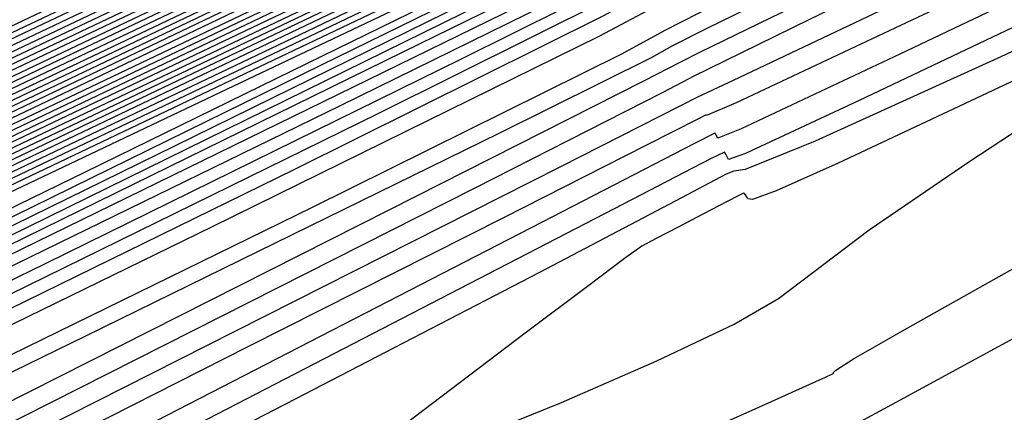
# Model space of a CAD drawing. Extents: x 3249832 to 3255657, y 13789405 to 13793316.
# Tile 72 of 256: x 3255018.06 to 3255026.27, y 13790411.53 to 13790414.8. Entities that reach past the tile are written whole.
import ezdxf

# ---------------------------------------------------------------- set-up
doc = ezdxf.new("R2010")
doc.units = 0
doc.header["$LTSCALE"] = 100
doc.header["$MEASUREMENT"] = 0
doc.linetypes.add('DASHED', pattern=[0.75, 0.5, -0.25])
for name, color, linetype in [('GRATIO_CON', 10, 'CONTINUOUS'), ('GRATIO_ICON', 7, 'CONTINUOUS'), ('PLAN', 7, 'CONTINUOUS'), ('TARGETS_EAST', 7, 'CONTINUOUS')]:
    doc.layers.add(name, color=color, linetype=linetype)

# ---------------------------------------------------------------- blocks, each defined once
blk = doc.blocks.new('Gratio_032316_contours')
at = {"layer": 'GRATIO_CON', "color": 5, "linetype": 'Continuous', "flags": 128}
for points in [[(3255102.3757, 13790454.5136), (3255100.397, 13790453.3478), (3255094.8907, 13790450.4727), (3255084.8222, 13790445.409), (3255071.8124, 13790438.943), (3255058.1457, 13790432.1775), (3255045.8354, 13790426.0856), (3255035.81, 13790421.1213), (3255028.7266, 13790417.6091), (3255024.9329, 13790415.7206), (3255023.539, 13790415.0159), (3255023.3456, 13790414.902), (3255022.8916, 13790414.6612), (3255019.6692, 13790413.075), (3255010.9088, 13790408.7999), (3254995.1785, 13790401.1418), (3254976.3977, 13790392.0044), (3254959.8232, 13790383.9405), (3254949.4718, 13790378.9032), (3254944.3987, 13790376.4456)], [(3255049.2955, 13790427.9034), (3255034.7961, 13790420.7301), (3255026.693, 13790416.7245), (3255023.7084, 13790415.2467), (3255023.2858, 13790415.0271), (3255022.9254, 13790414.8296), (3255020.3558, 13790413.5525), (3255013.3623, 13790410.1278), (3255000.7439, 13790403.9777), (3254985.353, 13790396.4858), (3254971.0556, 13790389.526), (3254960.8943, 13790384.5754), (3254954.6176, 13790381.5246), (3254951.1508, 13790379.8671), (3254949.4994, 13790379.1344), (3254948.9912, 13790379.0087), (3254949.0341, 13790379.2098), (3254949.0636, 13790379.461), (3254948.6256, 13790379.4991), (3254947.2933, 13790379.0642), (3254944.8535, 13790378.0156)], [(3255059.8769, 13790433.2546), (3255045.3687, 13790426.0581), (3255033.0352, 13790419.9599), (3255026.1405, 13790416.5583), (3255023.5991, 13790415.307), (3255023.2376, 13790415.1241), (3255022.9685, 13790414.975), (3255021.0482, 13790414.0156), (3255015.8184, 13790411.4493), (3255006.3099, 13790406.8117), (3254994.3084, 13790400.967), (3254982.2881, 13790395.1115), (3254972.3168, 13790390.2477), (3254964.8365, 13790386.6036), (3254959.8826, 13790384.2135), (3254957.3404, 13790383.0368), (3254956.4939, 13790382.733), (3254956.4768, 13790382.8865), (3254956.4733, 13790383.0981), (3254955.8686, 13790383.0321), (3254954.0986, 13790382.3687), (3254950.8742, 13790380.9332), (3254947.0079, 13790379.1297), (3254943.5877, 13790377.5074)], [(3255053.4011, 13790430.1431), (3255041.4425, 13790424.2118), (3255031.276, 13790419.1864), (3255025.592, 13790416.3845), (3255023.4959, 13790415.3557), (3255023.1965, 13790415.2076), (3255023.0179, 13790415.1088), (3255021.7446, 13790414.4711), (3255018.2763, 13790412.7673), (3255011.8766, 13790409.6447), (3255003.2639, 13790405.4481), (3254993.5205, 13790400.697), (3254983.7393, 13790395.9199), (3254975.0554, 13790391.6826), (3254968.6145, 13790388.56), (3254965.1814, 13790386.9392), (3254963.9965, 13790386.4572)], [(3255049.534, 13790428.4952), (3255046.2793, 13790426.8324), (3255040.4497, 13790423.92), (3255033.5907, 13790420.5181), (3255027.7596, 13790417.6357), (3255024.224, 13790415.894), (3255021.0936, 13790414.3615), (3255015.6882, 13790411.7186), (3255006.3272, 13790407.1378), (3254995.327, 13790401.7595), (3254986.0035, 13790397.2163), (3254980.8411, 13790394.7331), (3254978.999, 13790393.9044), (3254978.8049, 13790393.9168), (3254978.6817, 13790393.9998), (3254977.4344, 13790393.5534), (3254973.9632, 13790392.0204), (3254967.7013, 13790389.106), (3254960.2128, 13790385.5666), (3254953.5949, 13790382.4208), (3254949.4461, 13790380.4491), (3254947.3718, 13790379.477), (3254946.4791, 13790379.0915), (3254946.0112, 13790378.9407)], [(3255055.59, 13790431.8315), (3255047.0958, 13790427.5496), (3255042.3867, 13790425.1678), (3255040.6961, 13790424.2969), (3255040.5003, 13790424.1683), (3255040.4235, 13790424.0911), (3255039.6812, 13790423.6829), (3255037.6364, 13790422.6382), (3255033.974, 13790420.8085), (3255029.6648, 13790418.6712), (3255026.0014, 13790416.8603), (3255023.9531, 13790415.8508), (3255023.1973, 13790415.4811), (3255023.088, 13790415.4305), (3255023.0869, 13790415.4318), (3255023.0865, 13790415.4317), (3255023.0866, 13790415.4305), (3255022.8582, 13790415.3162), (3255021.2565, 13790414.529), (3255016.908, 13790412.3967), (3255009.1272, 13790408.5854), (3254999.9829, 13790404.1133)], [(3255058.9743, 13790433.6088), (3255047.5339, 13790427.8384), (3255037.8176, 13790422.9456), (3255032.4032, 13790420.2165), (3255030.4266, 13790419.2137), (3255030.1628, 13790419.0687), (3255030.1315, 13790419.0372), (3255029.8284, 13790418.8705), (3255028.9936, 13790418.444), (3255027.4982, 13790417.697), (3255025.7389, 13790416.8243), (3255024.2432, 13790416.085), (3255023.4069, 13790415.6727), (3255023.0986, 13790415.5209), (3255023.0546, 13790415.498), (3255022.873, 13790415.4052), (3255021.5969, 13790414.775), (3255018.131, 13790413.0728), (3255011.9289, 13790410.0332), (3255004.6395, 13790406.4677), (3254998.4608, 13790403.4568)], [(3255053.5308, 13790430.9275), (3255041.4488, 13790424.8365), (3255031.1784, 13790419.668), (3255025.4389, 13790416.7808), (3255023.3244, 13790415.7164), (3255023.0228, 13790415.5621), (3255022.8881, 13790415.4908), (3255021.9375, 13790415.0187), (3255019.3541, 13790413.7478), (3255014.7305, 13790411.4806), (3255009.2961, 13790408.822), (3255004.6896, 13790406.5772), (3255002.139, 13790405.3504), (3255001.2289, 13790404.941), (3255001.1329, 13790404.9471), (3255000.8901, 13790404.9015), (3254999.0001, 13790404.0748), (3254993.8279, 13790401.672), (3254984.5284, 13790397.2789), (3254973.4178, 13790392.0034), (3254963.6021, 13790387.3343), (3254957.4508, 13790384.4097)], [(3255056.3393, 13790432.4827), (3255047.9379, 13790428.228), (3255038.0525, 13790423.2447), (3255029.649, 13790419.0168), (3255024.9521, 13790416.6561), (3255023.2205, 13790415.7879), (3255022.9716, 13790415.6659), (3255022.9698, 13790415.6678), (3255022.9682, 13790415.669), (3255022.9672, 13790415.6692), (3255022.9238, 13790415.647), (3255022.6218, 13790415.4974), (3255021.8018, 13790415.094), (3255020.3343, 13790414.3744), (3255018.6093, 13790413.5305), (3255017.1472, 13790412.818), (3255016.3376, 13790412.4286), (3255016.0488, 13790412.2987), (3255016.0183, 13790412.3006), (3255015.6957, 13790412.1693), (3255013.3773, 13790411.089), (3255007.0709, 13790408.1065), (3254995.7465, 13790402.7274)], [(3255052.6093, 13790430.6602), (3255045.1415, 13790426.8782), (3255036.3543, 13790422.4489), (3255028.8842, 13790418.6912), (3255024.7086, 13790416.5938), (3255023.1686, 13790415.8233), (3255022.9464, 13790415.716), (3255022.5853, 13790415.5481), (3255020.0733, 13790414.3559), (3255013.2596, 13790411.1154), (3255001.0311, 13790405.2969), (3254986.4266, 13790398.3471), (3254973.5224, 13790392.2065), (3254965.4297, 13790388.358), (3254961.3983, 13790386.4528)], [(3255052.7009, 13790430.8), (3255048.8794, 13790428.8377), (3255042.345, 13790425.5285), (3255034.6561, 13790421.653), (3255028.1194, 13790418.3656), (3255024.4651, 13790416.5314), (3255023.1169, 13790415.8585), (3255022.9219, 13790415.7656), (3255022.9196, 13790415.7683), (3255022.9178, 13790415.7698), (3255022.9169, 13790415.7699), (3255022.5746, 13790415.6058), (3255020.1795, 13790414.4638), (3255013.6777, 13790411.3675), (3255002.0013, 13790405.8095), (3254988.0273, 13790399.159), (3254975.6185, 13790393.2543), (3254967.7306, 13790389.5034), (3254963.6907, 13790387.5939), (3254961.9184, 13790386.783)], [(3255050.9059, 13790429.9895), (3255048.4627, 13790428.7162), (3255045.1495, 13790427.0151), (3255039.5486, 13790424.1787), (3255032.9579, 13790420.8572), (3255027.3546, 13790418.0401), (3255024.2216, 13790416.4691), (3255023.0651, 13790415.8937), (3255022.8974, 13790415.8151), (3255022.8953, 13790415.8179), (3255022.8941, 13790415.8187), (3255022.894, 13790415.8176), (3255022.5689, 13790415.6594), (3255020.2887, 13790414.5696), (3255014.0971, 13790411.6189), (3255002.9718, 13790406.3221), (3254989.6279, 13790399.9711), (3254977.7145, 13790394.3021)], [(3255053.5145, 13790431.4653), (3255046.3454, 13790427.8167), (3255042.2299, 13790425.7091), (3255039.9863, 13790424.5486), (3255037.6897, 13790423.3701), (3255033.9557, 13790421.4792), (3255029.5616, 13790419.2654), (3255025.8252, 13790417.3887), (3255023.735, 13790416.3436), (3255022.9629, 13790415.9615), (3255022.8513, 13790415.9077), (3255022.5587, 13790415.7644), (3255020.5075, 13790414.7805), (3255014.9359, 13790412.1214), (3255004.9128, 13790407.3471), (3254992.8292, 13790401.5952), (3254981.9064, 13790396.3977), (3254974.6333, 13790392.9395)], [(3255049.8464, 13790429.6558), (3255042.23, 13790425.7838), (3255037.8919, 13790423.5689), (3255035.7481, 13790422.4649), (3255033.9598, 13790421.5476), (3255031.1592, 13790420.1294), (3255027.8637, 13790418.469), (3255025.0614, 13790417.0615), (3255023.4938, 13790416.2777), (3255022.9148, 13790415.9907), (3255022.8314, 13790415.9495), (3255022.5553, 13790415.8132), (3255020.6181, 13790414.8833), (3255015.3559, 13790412.3715), (3255005.8835, 13790407.8593), (3254994.4299, 13790402.4072), (3254984.0024, 13790397.4455), (3254976.9342, 13790394.0849)], [(3255055.6624, 13790432.6741), (3255046.1783, 13790427.8464), (3255038.1147, 13790423.751), (3255033.5539, 13790421.4287), (3255031.5099, 13790420.3811), (3255030.2298, 13790419.725), (3255028.3628, 13790418.7796), (3255026.1658, 13790417.6727), (3255024.2976, 13790416.7343), (3255023.2525, 13790416.2119), (3255022.8662, 13790416.0213), (3255022.8097, 13790415.9957), (3255022.8089, 13790415.9961), (3255022.8091, 13790415.9944), (3255022.8103, 13790415.9905), (3255022.5518, 13790415.8602), (3255020.7288, 13790414.9847), (3255015.7759, 13790412.6209), (3255006.8542, 13790408.3713), (3254996.0305, 13790403.2193), (3254986.0984, 13790398.4934), (3254979.2351, 13790395.2303)], [(3255052.5205, 13790431.1292), (3255042.5102, 13790426.0369), (3255033.9994, 13790421.7181), (3255029.2159, 13790419.2884), (3255027.2717, 13790418.2973), (3255026.4999, 13790417.9025), (3255025.5664, 13790417.4298), (3255024.4679, 13790416.8763), (3255023.5338, 13790416.4072), (3255023.0112, 13790416.1459), (3255022.8181, 13790416.0504), (3255022.7899, 13790416.0372), (3255022.7896, 13790416.0365), (3255022.7899, 13790416.0341), (3255022.7911, 13790416.03), (3255022.5487, 13790415.9077), (3255020.8395, 13790415.0867), (3255016.196, 13790412.8706), (3255007.8249, 13790408.8834), (3254997.6312, 13790404.0313), (3254988.1944, 13790399.5412), (3254981.536, 13790396.3757), (3254977.445, 13790394.4401)], [(3255056.3762, 13790433.2221), (3255047.9125, 13790428.8886), (3255037.949, 13790423.8227), (3255029.4781, 13790419.5266), (3255024.7443, 13790417.1257), (3255023.0007, 13790416.239), (3255022.7527, 13790416.1086), (3255022.5425, 13790416.0024), (3255021.061, 13790415.2908), (3255017.036, 13790413.3701), (3255009.7662, 13790409.9075), (3255000.8325, 13790405.6553), (3254992.3864, 13790401.6368), (3254986.1378, 13790398.6664), (3254982.0297, 13790396.7222), (3254979.5633, 13790395.5732)], [(3255054.4236, 13790432.2772), (3255046.4464, 13790428.1929), (3255037.0558, 13790423.4183), (3255029.072, 13790419.3692), (3255024.6104, 13790417.1064), (3255022.9672, 13790416.2706), (3255022.7334, 13790416.1477), (3255022.5394, 13790416.0497), (3255021.1717, 13790415.3929), (3255017.4561, 13790413.6199), (3255010.7369, 13790410.4196), (3255002.4332, 13790406.4673), (3254994.4824, 13790402.6847), (3254988.4387, 13790399.8118), (3254984.3221, 13790397.8633), (3254981.7689, 13790396.672), (3254980.4116, 13790396.067)], [(3255052.4709, 13790431.3323), (3255044.9804, 13790427.4972), (3255036.1626, 13790423.0139), (3255028.6659, 13790419.2119), (3255024.4766, 13790417.0871), (3255022.9337, 13790416.3022), (3255022.7142, 13790416.1868), (3255022.5363, 13790416.097), (3255021.2824, 13790415.4949), (3255017.8761, 13790413.8696), (3255011.7076, 13790410.9317), (3255004.0338, 13790407.2793), (3254996.5784, 13790403.7325)], [(3255050.5182, 13790430.3873), (3255043.5143, 13790426.8012), (3255035.2696, 13790422.6085), (3255028.2606, 13790419.0516), (3255024.1815, 13790416.9841), (3255021.5986, 13790415.704), (3255018.2958, 13790414.1205), (3255012.6782, 13790411.4441), (3255005.6345, 13790408.0914), (3254998.6744, 13790404.7803)], [(3255050.0232, 13790430.2833), (3255046.6129, 13790428.4976), (3255040.5824, 13790425.41), (3255033.4836, 13790421.8002), (3255027.4485, 13790418.7379), (3255023.9461, 13790416.9627), (3255021.7914, 13790415.8937), (3255019.1359, 13790414.62), (3255014.6196, 13790412.4683), (3255008.8358, 13790409.7154), (3255002.8664, 13790406.8759)], [(3255049.2747, 13790430.0127), (3255047.801, 13790429.1972), (3255044.6603, 13790427.5527), (3255039.1165, 13790424.7143), (3255032.5906, 13790421.3959), (3255027.0426, 13790418.5808), (3255023.8285, 13790416.9517), (3255021.8878, 13790415.9884), (3255019.5559, 13790414.8697), (3255015.5903, 13790412.9804), (3255010.4365, 13790410.5275), (3255004.9624, 13790407.9238), (3254999.9432, 13790405.5387)], [(3255049.785, 13790430.4414), (3255048.0685, 13790429.5054), (3255046.9657, 13790428.8776), (3255045.5787, 13790428.1111), (3255042.7077, 13790426.6077), (3255037.6506, 13790424.0186), (3255031.6976, 13790420.9915), (3255026.6366, 13790418.4237), (3255023.7109, 13790416.9408), (3255021.9843, 13790416.0831), (3255019.976, 13790415.1195), (3255016.5609, 13790413.4925), (3255012.0372, 13790411.3395), (3255007.0584, 13790408.9716), (3255002.2442, 13790406.6841)], [(3255049.6522, 13790430.4679), (3255047.5589, 13790429.3433), (3255045.7804, 13790428.377), (3255044.6567, 13790427.7425), (3255043.3565, 13790427.0251), (3255040.7551, 13790425.6628), (3255036.1847, 13790423.3229), (3255030.8047, 13790420.5872), (3255026.2307, 13790418.2666), (3255023.5932, 13790416.9299), (3255022.0807, 13790416.1778), (3255020.396, 13790415.3692), (3255017.5316, 13790414.0045), (3255013.6378, 13790412.1515), (3255009.1544, 13790410.0194), (3255004.5451, 13790407.8295), (3255000.3687, 13790405.8506)], [(3255036.8498, 13790423.773), (3255033.2529, 13790421.9314), (3255029.0188, 13790419.7786), (3255025.4189, 13790417.9528), (3255023.4074, 13790416.9322), (3255022.6664, 13790416.5554), (3255022.5606, 13790416.5007), (3255022.5605, 13790416.5002), (3255022.5603, 13790416.5), (3255022.56, 13790416.4998), (3255022.5109, 13790416.4759), (3255022.1677, 13790416.3118), (3255021.2361, 13790415.8678), (3255019.473, 13790415.0285), (3255016.8392, 13790413.7755), (3255013.3464, 13790412.115), (3255009.1469, 13790410.1203), (3255004.9535, 13790408.1327), (3255001.6195, 13790406.561)], [(3255034.8972, 13790422.8281), (3255031.7871, 13790421.2357), (3255028.1258, 13790419.3742), (3255025.0131, 13790417.7954), (3255023.2737, 13790416.913), (3255022.633, 13790416.5871), (3255022.5414, 13790416.5399), (3255022.5411, 13790416.5396), (3255022.5407, 13790416.5396), (3255022.5403, 13790416.5396), (3255022.5073, 13790416.5237), (3255022.2781, 13790416.4142), (3255021.656, 13790416.1177), (3255020.4437, 13790415.5406), (3255018.4398, 13790414.5875), (3255015.4424, 13790413.1629), (3255011.4478, 13790411.2656), (3255007.2458, 13790409.2737), (3255003.8251, 13790407.6598), (3255001.9119, 13790406.771)], [(3255034.4674, 13790422.6807), (3255032.9446, 13790421.8831), (3255030.3212, 13790420.54), (3255027.2329, 13790418.9698), (3255024.6073, 13790417.6381), (3255023.1401, 13790416.8937), (3255022.5996, 13790416.6189), (3255022.5222, 13790416.5792), (3255022.5053, 13790416.5712), (3255022.3895, 13790416.5166), (3255022.0763, 13790416.368), (3255021.4144, 13790416.0532), (3255020.0405, 13790415.3999), (3255017.5384, 13790414.2109), (3255013.7487, 13790412.4111), (3255009.5382, 13790410.4148), (3255006.0307, 13790408.7586), (3255004.0619, 13790407.8414), (3255003.316, 13790407.5112)], [(3255034.3398, 13790422.7354), (3255033.1119, 13790422.067), (3255032.2452, 13790421.5946), (3255030.992, 13790420.9382), (3255028.8553, 13790419.8442), (3255026.34, 13790418.5654), (3255024.2015, 13790417.4807), (3255023.0065, 13790416.8745), (3255022.5662, 13790416.6507), (3255022.5031, 13790416.6184), (3255022.3969, 13790416.5684), (3255021.6576, 13790416.218), (3255019.6526, 13790415.2666), (3255016.0649, 13790413.5635), (3255011.8404, 13790411.5605)], [(3255034.5792, 13790423.0401), (3255031.9764, 13790421.6563), (3255029.7636, 13790420.4788), (3255028.494, 13790419.7968), (3255027.8006, 13790419.4225), (3255027.0868, 13790419.0484), (3255025.9235, 13790418.4528), (3255024.5541, 13790417.7565), (3255023.3899, 13790417.1661), (3255022.7393, 13790416.836), (3255022.4993, 13790416.7145), (3255022.4642, 13790416.6979), (3255022.3835, 13790416.662), (3255021.8282, 13790416.4012), (3255020.3245, 13790415.6898), (3255017.6354, 13790414.4144), (3255014.4694, 13790412.9137), (3255011.7719, 13790411.6391)], [(3255034.6978, 13790423.1916), (3255032.426, 13790421.979), (3255029.7504, 13790420.5582), (3255027.4755, 13790419.3505), (3255026.185, 13790418.6617), (3255025.5784, 13790418.3363), (3255025.1342, 13790418.1033), (3255024.4576, 13790417.7568), (3255023.6608, 13790417.3522), (3255022.9825, 13790417.0101), (3255022.5361, 13790416.7895), (3255021.9334, 13790416.503), (3255020.6605, 13790415.9014), (3255018.4206, 13790414.8398), (3255015.7839, 13790413.5903), (3255013.5375, 13790412.5288)], [(3255032.6067, 13790422.1618), (3255030.2727, 13790420.9179), (3255027.5243, 13790419.4601), (3255025.1874, 13790418.2222), (3255023.8761, 13790417.5266), (3255023.3561, 13790417.2503), (3255023.1815, 13790417.1585), (3255022.9915, 13790417.0614), (3255022.7675, 13790416.9484), (3255022.576, 13790416.8539), (3255022.4146, 13790416.7783), (3255022.0042, 13790416.5874), (3255020.9964, 13790416.113), (3255019.2058, 13790415.2653), (3255017.0984, 13790414.2669), (3255015.303, 13790413.4186), (3255014.2918, 13790412.9463), (3255013.9102, 13790412.7757), (3255013.8468, 13790412.7577), (3255013.83, 13790412.7652), (3255013.7471, 13790412.7597)], [(3255028.6491, 13790420.1369), (3255026.1755, 13790418.8249), (3255024.0725, 13790417.7105), (3255022.8976, 13790417.0867), (3255022.4648, 13790416.8558), (3255022.4023, 13790416.8228), (3255022.361, 13790416.8059), (3255022.0826, 13790416.678), (3255021.3318, 13790416.3254), (3255019.9909, 13790415.691), (3255018.4129, 13790414.9436), (3255017.0686, 13790414.3084)]]:
    blk.add_lwpolyline(points, dxfattribs=at)
at = {"layer": 'GRATIO_CON', "color": 1, "linetype": 'Continuous', "flags": 128}
for points in [[(3255049.2214, 13790427.3131), (3255034.8425, 13790420.2913), (3255026.8173, 13790416.3707), (3255023.8614, 13790414.9239), (3255023.4422, 13790414.7092), (3255023.0796, 13790414.5133), (3255020.5019, 13790413.2358), (3255013.4895, 13790409.805), (3255000.9242, 13790403.6798), (3254986.0931, 13790396.4414), (3254973.3845, 13790390.2019), (3254973.3845, 13790390.2019), (3254966.1236, 13790386.5632)], [(3255053.3024, 13790429.1209), (3255041.4517, 13790423.349), (3255031.4428, 13790418.4621), (3255025.8558, 13790415.7345), (3255023.797, 13790414.7292), (3255023.504, 13790414.5816), (3255023.3258, 13790414.4834), (3255022.0575, 13790413.8517), (3255018.6057, 13790412.1599), (3255012.4193, 13790409.1424), (3255005.1169, 13790405.5778), (3254998.8594, 13790402.5055), (3254998.8594, 13790402.5055), (3254995.2842, 13790400.7139), (3254993.9347, 13790399.9869), (3254993.8307, 13790399.8574), (3254993.9209, 13790399.8197), (3254992.8699, 13790399.2132), (3254989.2715, 13790397.3388), (3254982.3722, 13790393.822), (3254974.0312, 13790389.5879), (3254966.7606, 13790385.8859)], [(3255049.7559, 13790427.1466), (3255046.1286, 13790425.4273), (3255040.3581, 13790422.6358), (3255033.6824, 13790419.3843), (3255028.0442, 13790416.6315), (3255024.8969, 13790415.0951), (3255023.7367, 13790414.5294), (3255023.5705, 13790414.4478), (3255023.2674, 13790414.2921), (3255021.1454, 13790413.2166), (3255015.385, 13790410.3042), (3255005.0686, 13790405.0913), (3254992.8866, 13790398.9304), (3254982.4317, 13790393.628), (3254976.4125, 13790390.5463), (3254974.0027, 13790389.2723), (3254973.4923, 13790388.9487), (3254973.3633, 13790388.815), (3254972.8663, 13790388.497), (3254971.4437, 13790387.717), (3254968.7983, 13790386.3267)], [(3255061.2577, 13790432.257), (3255048.865, 13790426.3704), (3255038.2804, 13790421.3255), (3255032.2862, 13790418.473), (3255029.7853, 13790417.2883), (3255028.7111, 13790416.7782), (3255027.4138, 13790416.1507), (3255025.9131, 13790415.4197), (3255024.6456, 13790414.8009), (3255023.9381, 13790414.4554), (3255023.6774, 13790414.3275), (3255023.6403, 13790414.3073), (3255023.4179, 13790414.1908), (3255021.8578, 13790413.3978), (3255017.6216, 13790411.2541), (3255010.0345, 13790407.4194), (3255001.0754, 13790402.888)], [(3255038.565, 13790421.0107), (3255030.3395, 13790417.0921), (3255030.3395, 13790417.0921), (3255025.7367, 13790414.9062), (3255024.0363, 13790414.1087), (3255023.7887, 13790414.0025), (3255023.7857, 13790414.0074), (3255023.7847, 13790414.0088), (3255023.7846, 13790414.0086), (3255023.7845, 13790414.0084), (3255023.7843, 13790414.0081), (3255023.7842, 13790414.0075), (3255023.7217, 13790413.9747), (3255023.2839, 13790413.7521), (3255022.0953, 13790413.1505), (3255019.9665, 13790412.0745), (3255017.4528, 13790410.8031), (3255015.2954, 13790409.7089), (3255014.0534, 13790409.073), (3255013.5561, 13790408.8101)], [(3255049.2192, 13790425.8157), (3255042.8811, 13790422.8328), (3255035.3753, 13790419.2654), (3255028.9786, 13790416.216), (3255028.9786, 13790416.216), (3255025.4, 13790414.5134), (3255024.078, 13790413.8921), (3255023.8834, 13790413.8134), (3255023.8756, 13790413.8276), (3255023.8678, 13790413.8419), (3255023.8618, 13790413.8527), (3255023.859, 13790413.8575), (3255023.8583, 13790413.858), (3255023.8584, 13790413.8567), (3255023.8583, 13790413.856), (3255023.8579, 13790413.8557), (3255023.8575, 13790413.8556), (3255023.6883, 13790413.768), (3255022.5045, 13790413.1575), (3255019.2913, 13790411.5014), (3255013.5435, 13790408.5391), (3255006.7946, 13790405.0567), (3255001.0879, 13790402.1023)], [(3255009.2847, 13790404.6534), (3255011.0769, 13790405.3867), (3255012.5335, 13790405.9715), (3255013.436, 13790406.3202), (3255014.2619, 13790406.6485), (3255015.6624, 13790407.2477), (3255018.043, 13790408.2983), (3255020.8247, 13790409.5383), (3255023.1829, 13790410.5948), (3255024.4995, 13790411.1877), (3255024.9841, 13790411.4087), (3255025.0533, 13790411.4425), (3255025.0972, 13790411.4667), (3255025.4006, 13790411.6308), (3255026.2222, 13790412.0773), (3255027.7269, 13790412.8976), (3255029.7045, 13790413.9786), (3255031.8511, 13790415.1562), (3255033.885, 13790416.2784)], [(3255037.5465, 13790420.0691), (3255032.1852, 13790417.521), (3255027.6162, 13790415.3429), (3255027.6162, 13790415.3429), (3255025.0599, 13790414.127), (3255024.1143, 13790413.6856), (3255023.972, 13790413.6356), (3255023.9604, 13790413.6568), (3255023.9481, 13790413.6793), (3255023.9388, 13790413.6956), (3255023.8206, 13790413.6417), (3255023.019, 13790413.2256), (3255020.8441, 13790412.0989), (3255016.9516, 13790410.089), (3255012.3801, 13790407.7289), (3255008.5144, 13790405.7273), (3255006.3779, 13790404.6063)], [(3255013.2025, 13790407.0011), (3255013.9675, 13790407.313), (3255015.0766, 13790407.7786), (3255016.6103, 13790408.4211), (3255018.5612, 13790409.2296), (3255020.5686, 13790410.056), (3255022.1838, 13790410.7179), (3255023.0879, 13790411.0864), (3255023.4816, 13790411.2467), (3255023.6954, 13790411.3374), (3255023.9877, 13790411.4665), (3255024.3293, 13790411.6188), (3255024.6188, 13790411.7487), (3255024.7803, 13790411.8219), (3255024.8397, 13790411.8495), (3255024.848, 13790411.8543), (3255024.848, 13790411.8552), (3255024.8476, 13790411.8571), (3255024.8462, 13790411.8614), (3255024.8651, 13790411.8807), (3255025.0135, 13790411.9734), (3255025.4225, 13790412.2091), (3255026.1577, 13790412.6223), (3255027.0235, 13790413.1066)], [(3255034.9282, 13790418.5839), (3255032.2115, 13790417.3063), (3255028.9917, 13790415.7831), (3255026.242, 13790414.4915), (3255026.242, 13790414.4915), (3255024.6939, 13790413.7888), (3255024.1114, 13790413.5518), (3255024.0171, 13790413.5373), (3255023.9522, 13790413.5131), (3255023.5336, 13790413.2914), (3255022.397, 13790412.6951), (3255020.3597, 13790411.6387), (3255017.9657, 13790410.401), (3255015.9409, 13790409.3524), (3255014.8143, 13790408.7596), (3255014.3284, 13790408.4752), (3255014.0292, 13790408.2488), (3255013.567, 13790407.8915)]]:
    blk.add_lwpolyline(points, dxfattribs=at)
at = {"layer": 'GRATIO_ICON', "color": 7, "linetype": 'Continuous', "flags": 128}
for points in [[(3255054.9221, 13790431.0266), (3255046.9254, 13790427.0316), (3255037.5166, 13790422.3649), (3255029.5178, 13790418.411), (3255025.0456, 13790416.2069), (3255023.3953, 13790415.3997), (3255023.1568, 13790415.2893), (3255023.1548, 13790415.2923), (3255023.1546, 13790415.2919), (3255023.1561, 13790415.288), (3255023.0692, 13790415.2371), (3255022.4426, 13790414.9224), (3255020.735, 13790414.0834), (3255017.4434, 13790412.477), (3255012.2193, 13790409.9291), (3255004.7529, 13790406.2825), (3254995.1618, 13790401.5922), (3254985.2743, 13790396.7616), (3254977.3464, 13790392.9064)], [(3255050.7343, 13790429.5778), (3255039.7505, 13790424.0407), (3255030.4132, 13790419.3428), (3255025.1944, 13790416.7193), (3255023.2708, 13790415.7534), (3255022.9954, 13790415.615), (3255022.9061, 13790415.5687), (3255022.2797, 13790415.258), (3255020.578, 13790414.4209), (3255017.5324, 13790412.9275), (3255013.9527, 13790411.1763), (3255010.9184, 13790409.6976), (3255009.2383, 13790408.8895), (3255008.6388, 13790408.6198), (3255008.5756, 13790408.6239), (3255008.2929, 13790408.5354), (3255006.1887, 13790407.5819), (3255000.4494, 13790404.8892), (3254990.1375, 13790400.0032), (3254977.8194, 13790394.149), (3254966.9378, 13790388.9721), (3254960.119, 13790385.7299)], [(3255050.4607, 13790429.8495), (3255046.5679, 13790427.8493), (3255044.2245, 13790426.6324), (3255041.4196, 13790425.1926), (3255036.7521, 13790422.829), (3255031.2596, 13790420.0614), (3255026.5895, 13790417.7148), (3255023.9775, 13790416.4071), (3255023.0129, 13790415.9284), (3255022.8734, 13790415.8615), (3255022.5639, 13790415.7118), (3255020.398, 13790414.6752), (3255014.5164, 13790411.8703), (3255003.9423, 13790406.8346), (3254991.2285, 13790400.7831), (3254979.8105, 13790395.3499)], [(3255049.3785, 13790429.5842), (3255038.8421, 13790424.227), (3255029.8842, 13790419.6839), (3255024.8781, 13790417.145), (3255023.0343, 13790416.2074), (3255022.7719, 13790416.0694), (3255022.5456, 13790415.9551), (3255020.9502, 13790415.1888), (3255016.616, 13790413.1204), (3255008.7956, 13790409.3955), (3254999.2319, 13790404.8433), (3254990.2904, 13790400.589), (3254983.8369, 13790397.5211), (3254979.7373, 13790395.5812)], [(3255053.5503, 13790428.3599), (3255041.756, 13790422.7534), (3255031.7053, 13790417.9595), (3255031.7053, 13790417.9595), (3255026.0844, 13790415.2797), (3255024.0116, 13790414.2949), (3255023.7138, 13790414.1558), (3255023.5702, 13790414.0828), (3255022.5708, 13790413.5754), (3255019.8584, 13790412.2026), (3255015.0005, 13790409.747), (3255009.2641, 13790406.8456), (3255004.3408, 13790404.3486), (3255001.5064, 13790402.8975), (3255000.3716, 13790402.2975), (3255000.1313, 13790402.1451), (3254999.9747, 13790402.0328), (3254999.0698, 13790401.5375), (3254996.5791, 13790400.2321), (3254992.0763, 13790397.8989), (3254986.7804, 13790395.1574), (3254982.3214, 13790392.8359), (3254979.9093, 13790391.5491)], [(3255052.2455, 13790431.3694), (3255048.5655, 13790429.4424), (3255042.0484, 13790426.1056), (3255034.3766, 13790422.2043), (3255027.8546, 13790418.8947), (3255024.0638, 13790416.9733), (3255021.695, 13790415.7988), (3255018.7158, 13790414.3703), (3255013.6489, 13790411.9562), (3255007.2352, 13790408.9034), (3255000.7704, 13790405.8281)], [(3255049.3359, 13790430.4006), (3255047.4989, 13790429.4068), (3255045.3328, 13790428.2451), (3255043.4923, 13790427.2487), (3255042.3478, 13790426.6074), (3255041.1342, 13790425.939), (3255038.8024, 13790424.7179), (3255034.7188, 13790422.6272), (3255029.9117, 13790420.183), (3255025.8248, 13790418.1101), (3255023.541, 13790416.9515), (3255022.6998, 13790416.5236), (3255022.5798, 13790416.4615), (3255022.5799, 13790416.4608), (3255022.5798, 13790416.4604), (3255022.5798, 13790416.4599), (3255022.5145, 13790416.428), (3255022.0573, 13790416.2094), (3255020.8162, 13790415.6179), (3255018.5024, 13790414.5163), (3255015.2385, 13790412.9635), (3255011.2504, 13790411.0672), (3255006.846, 13790408.9749), (3255002.6611, 13790406.9916)], [(3255034.2025, 13790422.7545), (3255032.0517, 13790421.6071), (3255030.803, 13790420.9319), (3255030.0229, 13790420.5086), (3255029.0394, 13790419.9933), (3255027.3894, 13790419.1485), (3255025.447, 13790418.161), (3255023.7957, 13790417.3234), (3255022.8729, 13790416.8553), (3255022.5328, 13790416.6826), (3255022.4836, 13790416.6581), (3255022.3902, 13790416.6152), (3255021.7429, 13790416.3096), (3255019.9886, 13790415.4781), (3255016.8501, 13790413.9889), (3255013.1549, 13790412.2371)], [(3255021.8393, 13790411.3099), (3255022.5785, 13790411.6112), (3255023.3739, 13790411.9577), (3255024.0197, 13790412.263), (3255024.3893, 13790412.4772), (3255024.674, 13790412.6951), (3255025.1443, 13790413.0482), (3255025.9754, 13790413.6149), (3255026.9611, 13790414.2632)], [(3255026.8771, 13790414.5422), (3255025.8035, 13790414.035), (3255024.8862, 13790413.606), (3255024.8862, 13790413.606), (3255024.3684, 13790413.3749), (3255024.1708, 13790413.3021), (3255024.1331, 13790413.3081), (3255024.1222, 13790413.3263), (3255024.1125, 13790413.3418), (3255024.1054, 13790413.3527), (3255024.0965, 13790413.3549), (3255024.0575, 13790413.336), (3255023.9541, 13790413.2817), (3255023.769, 13790413.1854), (3255023.5514, 13790413.0728), (3255023.3674, 13790412.9775), (3255023.2506, 13790412.9128), (3255023.1062, 13790412.8116), (3255022.807, 13790412.5865), (3255022.2782, 13790412.1878), (3255021.6547, 13790411.7167), (3255021.1239, 13790411.3123)]]:
    blk.add_lwpolyline(points, dxfattribs=at)

msp = doc.modelspace()

# ---------------------------------------------------------------- linework, layer by layer
at = {"layer": 'PLAN', "color": 8, "linetype": 'DASHED'}
msp.add_line((3253637.88, 13793227.22), (3255477.47, 13789493.09), dxfattribs=at)
at = {"layer": 'TARGETS_EAST', "color": 1, "const_width": 2.5}
msp.add_lwpolyline([(3255013.6969, 13790417.127, 1), (3255031.1969, 13790417.127, 1)], format="xyb", close=True, dxfattribs=at)

# ---------------------------------------------------------------- block references
at = {"layer": 'TARGETS_EAST'}
msp.add_blockref('Gratio_032316_contours', (0, 0), dxfattribs=at)

doc.saveas('drawing.dxf')
